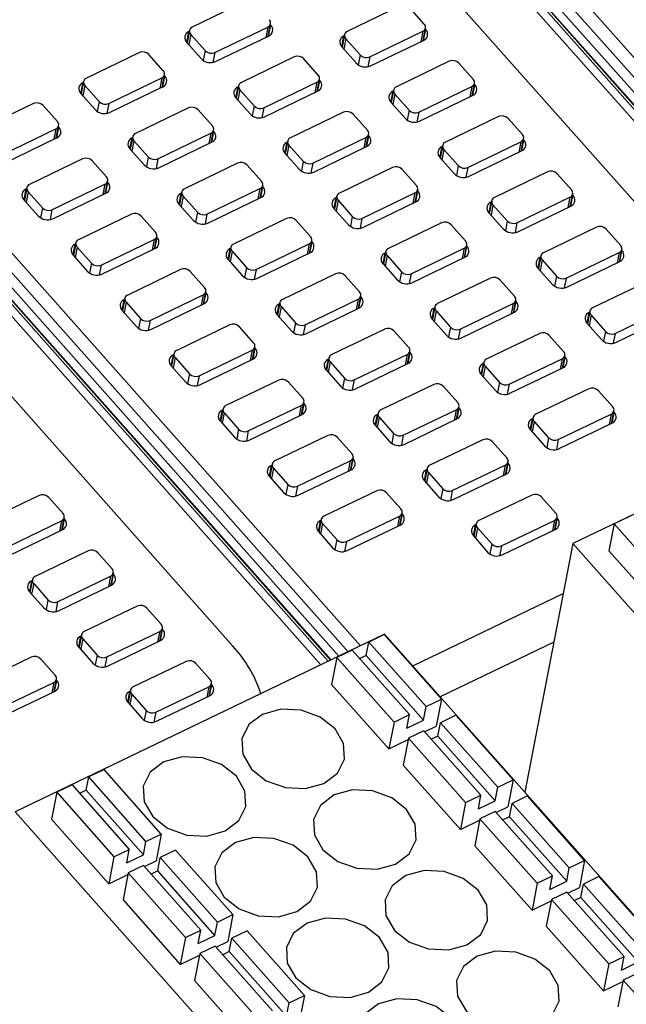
# Model space of a CAD drawing. Header units: millimetres. Extents: x 46 to 1057, y -1515 to -1121.
# Tile 51 of 63: x 626 to 643, y -1345 to -1317. Entities that reach past the tile are written whole.
import ezdxf

# ---------------------------------------------------------------- set-up
doc = ezdxf.new("R2010")
doc.units = ezdxf.units.MM

msp = doc.modelspace()

# ---------------------------------------------------------------- linework, layer by layer
at = {"linetype": 'Continuous', "lineweight": 25}
for p, q in [((651.291, -1327.127), (634.757, -1308.49)), ((635.058, -1308.26), (651.646, -1326.957)), ((650.514, -1327.501), (633.926, -1308.805)), ((634.191, -1308.763), (650.726, -1327.399)), ((634.565, -1308.704), (651.025, -1327.255)), ((650.791, -1327.368), (634.331, -1308.816)), ((650.804, -1327.362), (634.378, -1308.848)), ((634.788, -1312.084), (647.99, -1326.963)), ((619.056, -1315.962), (635.644, -1334.659)), ((618.564, -1316.406), (635.023, -1334.958)), ((635.29, -1334.829), (618.755, -1316.193)), ((632.34, -1316.167), (630.82, -1316.899)), ((636.789, -1316.291), (635.269, -1317.023)), ((637.477, -1316.809), (637.066, -1316.346)), ((634.513, -1335.204), (617.925, -1316.507)), ((618.189, -1316.465), (634.724, -1335.102)), ((634.789, -1335.071), (618.329, -1316.519)), ((634.802, -1335.064), (618.376, -1316.551)), ((630.741, -1316.993), (630.671, -1317.352)), ((631.465, -1317.626), (632.986, -1316.895)), ((632.986, -1316.895), (632.928, -1317.192)), ((632.995, -1317.159), (633.065, -1316.8)), ((633.011, -1317.152), (633.071, -1316.84)), ((633.071, -1316.84), (633.059, -1316.827)), ((637.444, -1317.283), (637.513, -1316.924)), ((637.459, -1317.276), (637.52, -1316.964)), ((637.52, -1316.964), (637.508, -1316.951)), ((630.663, -1317.343), (630.724, -1317.026)), ((630.777, -1317.108), (630.719, -1317.407)), ((630.736, -1317.02), (630.724, -1317.026)), ((630.777, -1317.108), (631.188, -1317.571)), ((631.487, -1317.885), (633.007, -1317.154)), ((635.111, -1317.467), (635.173, -1317.15)), ((635.19, -1317.117), (635.12, -1317.477)), ((635.226, -1317.232), (635.168, -1317.531)), ((635.184, -1317.144), (635.173, -1317.15)), ((635.226, -1317.232), (635.637, -1317.695)), ((635.914, -1317.75), (637.434, -1317.019)), ((635.936, -1318.01), (637.456, -1317.278)), ((637.434, -1317.019), (637.377, -1317.316)), ((630.66, -1317.34), (631.071, -1317.803)), ((631.188, -1317.571), (631.133, -1317.856)), ((635.109, -1317.464), (635.519, -1317.927)), ((629.3, -1317.63), (627.78, -1318.362)), ((629.988, -1318.149), (629.577, -1317.686)), ((631.465, -1317.626), (631.411, -1317.91)), ((633.748, -1317.754), (632.228, -1318.486)), ((634.437, -1318.273), (634.026, -1317.81)), ((635.637, -1317.695), (635.582, -1317.98)), ((635.914, -1317.75), (635.859, -1318.034)), ((638.197, -1317.878), (636.677, -1318.61)), ((638.885, -1318.397), (638.475, -1317.934)), ((628.425, -1319.09), (629.945, -1318.358)), ((629.945, -1318.358), (629.888, -1318.655)), ((629.955, -1318.623), (630.024, -1318.264)), ((629.97, -1318.615), (630.031, -1318.303)), ((630.031, -1318.303), (630.019, -1318.29)), ((634.404, -1318.747), (634.473, -1318.388)), ((634.479, -1318.427), (634.468, -1318.414)), ((627.622, -1318.806), (627.684, -1318.489)), ((627.701, -1318.456), (627.631, -1318.816)), ((627.737, -1318.571), (627.679, -1318.87)), ((627.695, -1318.483), (627.684, -1318.489)), ((627.737, -1318.571), (628.148, -1319.034)), ((628.446, -1319.349), (629.967, -1318.617)), ((632.071, -1318.93), (632.132, -1318.613)), ((632.149, -1318.58), (632.08, -1318.94)), ((632.186, -1318.695), (632.128, -1318.994)), ((632.144, -1318.607), (632.132, -1318.613)), ((632.186, -1318.695), (632.596, -1319.158)), ((632.874, -1319.214), (634.394, -1318.482)), ((634.394, -1318.482), (634.337, -1318.779)), ((634.419, -1318.739), (634.479, -1318.427)), ((637.323, -1319.338), (638.843, -1318.606)), ((638.843, -1318.606), (638.785, -1318.903)), ((638.852, -1318.871), (638.922, -1318.512)), ((638.868, -1318.864), (638.928, -1318.551)), ((638.928, -1318.551), (638.917, -1318.538)), ((627.62, -1318.803), (628.03, -1319.266)), ((632.068, -1318.927), (632.479, -1319.39)), ((632.895, -1319.473), (634.415, -1318.741)), ((636.52, -1319.054), (636.581, -1318.737)), ((636.598, -1318.705), (636.529, -1319.064)), ((636.634, -1318.82), (636.577, -1319.118)), ((636.593, -1318.731), (636.581, -1318.737)), ((636.634, -1318.82), (637.045, -1319.283)), ((637.344, -1319.597), (638.864, -1318.865)), ((626.259, -1319.094), (624.739, -1319.826)), ((626.948, -1319.612), (626.537, -1319.149)), ((628.148, -1319.034), (628.093, -1319.319)), ((628.425, -1319.09), (628.37, -1319.374)), ((630.708, -1319.218), (629.188, -1319.95)), ((632.596, -1319.158), (632.541, -1319.443)), ((632.874, -1319.214), (632.819, -1319.498)), ((636.517, -1319.051), (636.928, -1319.514)), ((631.396, -1319.736), (630.986, -1319.273)), ((635.157, -1319.342), (633.637, -1320.074)), ((635.845, -1319.86), (635.434, -1319.397)), ((637.045, -1319.283), (636.99, -1319.567)), ((637.323, -1319.338), (637.268, -1319.622)), ((639.606, -1319.466), (638.086, -1320.198)), ((640.294, -1319.984), (639.883, -1319.521)), ((618.787, -1319.786), (631.988, -1334.665)), ((625.385, -1320.553), (626.905, -1319.821)), ((626.905, -1319.821), (626.848, -1320.119)), ((626.915, -1320.086), (626.984, -1319.727)), ((626.93, -1320.079), (626.99, -1319.767)), ((626.99, -1319.767), (626.979, -1319.754)), ((625.406, -1320.812), (626.926, -1320.081)), ((629.031, -1320.394), (629.092, -1320.077)), ((629.109, -1320.044), (629.04, -1320.403)), ((629.104, -1320.071), (629.092, -1320.077)), ((629.834, -1320.677), (631.354, -1319.945)), ((631.354, -1319.945), (631.296, -1320.243)), ((631.363, -1320.21), (631.433, -1319.851)), ((631.379, -1320.203), (631.439, -1319.891)), ((631.439, -1319.891), (631.428, -1319.878)), ((634.282, -1320.801), (635.802, -1320.07)), ((635.802, -1320.07), (635.745, -1320.367)), ((635.812, -1320.334), (635.881, -1319.975)), ((635.827, -1320.327), (635.888, -1320.015)), ((635.888, -1320.015), (635.876, -1320.002)), ((640.261, -1320.458), (640.33, -1320.099)), ((629.028, -1320.39), (629.439, -1320.854)), ((629.145, -1320.159), (629.088, -1320.458)), ((629.145, -1320.159), (629.556, -1320.622)), ((629.855, -1320.936), (631.375, -1320.205)), ((633.48, -1320.518), (633.541, -1320.201)), ((633.558, -1320.168), (633.488, -1320.527)), ((633.594, -1320.283), (633.536, -1320.582)), ((633.553, -1320.195), (633.541, -1320.201)), ((633.594, -1320.283), (634.005, -1320.746)), ((634.304, -1321.06), (635.824, -1320.329)), ((637.928, -1320.642), (637.99, -1320.325)), ((638.007, -1320.292), (637.937, -1320.652)), ((638.001, -1320.319), (637.99, -1320.325)), ((638.731, -1320.925), (640.251, -1320.194)), ((640.251, -1320.194), (640.194, -1320.491)), ((640.276, -1320.451), (640.337, -1320.139)), ((640.337, -1320.139), (640.325, -1320.126)), ((629.556, -1320.622), (629.501, -1320.907)), ((629.834, -1320.677), (629.779, -1320.961)), ((633.477, -1320.515), (633.888, -1320.978)), ((637.926, -1320.639), (638.336, -1321.102)), ((638.043, -1320.407), (637.985, -1320.706)), ((638.043, -1320.407), (638.454, -1320.87)), ((638.752, -1321.185), (640.273, -1320.453)), ((627.668, -1320.681), (626.148, -1321.413)), ((628.356, -1321.2), (627.945, -1320.737)), ((632.117, -1320.805), (630.597, -1321.537)), ((632.805, -1321.324), (632.394, -1320.861)), ((634.005, -1320.746), (633.95, -1321.031)), ((634.282, -1320.801), (634.227, -1321.085)), ((636.565, -1320.929), (635.045, -1321.661)), ((638.454, -1320.87), (638.399, -1321.155)), ((638.731, -1320.925), (638.676, -1321.209)), ((637.254, -1321.448), (636.843, -1320.985)), ((641.014, -1321.053), (639.494, -1321.785)), ((641.702, -1321.572), (641.292, -1321.109)), ((626.069, -1321.507), (625.999, -1321.867)), ((626.793, -1322.141), (628.313, -1321.409)), ((628.313, -1321.409), (628.256, -1321.706)), ((628.323, -1321.674), (628.392, -1321.315)), ((628.338, -1321.666), (628.399, -1321.354)), ((628.399, -1321.354), (628.387, -1321.341)), ((632.772, -1321.798), (632.841, -1321.439)), ((632.787, -1321.79), (632.848, -1321.478)), ((632.848, -1321.478), (632.836, -1321.465)), ((625.99, -1321.857), (626.052, -1321.54)), ((626.105, -1321.622), (626.047, -1321.921)), ((626.064, -1321.534), (626.052, -1321.54)), ((626.105, -1321.622), (626.516, -1322.085)), ((626.815, -1322.4), (628.335, -1321.668)), ((630.439, -1321.981), (630.501, -1321.664)), ((630.518, -1321.631), (630.448, -1321.991)), ((630.554, -1321.746), (630.496, -1322.045)), ((630.512, -1321.658), (630.501, -1321.664)), ((630.554, -1321.746), (630.965, -1322.209)), ((631.242, -1322.265), (632.762, -1321.533)), ((631.263, -1322.524), (632.784, -1321.792)), ((632.762, -1321.533), (632.705, -1321.83)), ((634.888, -1322.105), (634.949, -1321.788)), ((634.966, -1321.755), (634.897, -1322.115)), ((634.961, -1321.782), (634.949, -1321.788)), ((635.691, -1322.389), (637.211, -1321.657)), ((637.211, -1321.657), (637.154, -1321.954)), ((637.22, -1321.922), (637.29, -1321.563)), ((637.236, -1321.914), (637.296, -1321.602)), ((637.296, -1321.602), (637.285, -1321.589)), ((640.14, -1322.513), (641.66, -1321.781)), ((641.66, -1321.781), (641.602, -1322.078)), ((641.669, -1322.046), (641.739, -1321.687)), ((641.685, -1322.039), (641.745, -1321.726)), ((641.745, -1321.726), (641.734, -1321.713)), ((625.988, -1321.854), (626.399, -1322.317)), ((626.516, -1322.085), (626.461, -1322.37)), ((630.437, -1321.978), (630.847, -1322.441)), ((635.003, -1321.87), (634.945, -1322.169)), ((635.003, -1321.87), (635.413, -1322.333)), ((635.712, -1322.648), (637.232, -1321.916)), ((639.337, -1322.229), (639.398, -1321.912)), ((639.415, -1321.88), (639.346, -1322.239)), ((639.451, -1321.995), (639.394, -1322.293)), ((639.41, -1321.906), (639.398, -1321.912)), ((639.451, -1321.995), (639.862, -1322.458)), ((640.161, -1322.772), (641.681, -1322.04)), ((626.793, -1322.141), (626.738, -1322.425)), ((629.076, -1322.269), (627.556, -1323.001)), ((629.765, -1322.787), (629.354, -1322.324)), ((630.965, -1322.209), (630.91, -1322.494)), ((631.242, -1322.265), (631.187, -1322.549)), ((634.885, -1322.102), (635.296, -1322.565)), ((635.413, -1322.333), (635.358, -1322.618)), ((639.334, -1322.226), (639.745, -1322.689)), ((633.525, -1322.393), (632.005, -1323.125)), ((634.213, -1322.911), (633.803, -1322.448)), ((635.691, -1322.389), (635.636, -1322.673)), ((637.974, -1322.517), (636.454, -1323.249)), ((638.662, -1323.035), (638.251, -1322.572)), ((639.862, -1322.458), (639.807, -1322.742)), ((640.14, -1322.513), (640.085, -1322.797)), ((642.423, -1322.641), (640.902, -1323.373)), ((629.731, -1323.261), (629.801, -1322.902)), ((629.807, -1322.942), (629.796, -1322.929)), ((643.111, -1323.159), (642.7, -1322.696)), ((627.399, -1323.444), (627.46, -1323.127)), ((627.477, -1323.095), (627.408, -1323.454)), ((627.514, -1323.21), (627.456, -1323.509)), ((627.472, -1323.122), (627.46, -1323.127)), ((627.514, -1323.21), (627.924, -1323.673)), ((628.202, -1323.728), (629.722, -1322.996)), ((629.722, -1322.996), (629.664, -1323.294)), ((629.747, -1323.254), (629.807, -1322.942)), ((631.926, -1323.219), (631.856, -1323.578)), ((632.651, -1323.852), (634.171, -1323.12)), ((634.171, -1323.12), (634.113, -1323.418)), ((634.18, -1323.385), (634.25, -1323.026)), ((634.196, -1323.378), (634.256, -1323.066)), ((634.256, -1323.066), (634.245, -1323.053)), ((638.629, -1323.509), (638.698, -1323.15)), ((638.644, -1323.502), (638.705, -1323.19)), ((638.705, -1323.19), (638.693, -1323.177)), ((627.396, -1323.441), (627.807, -1323.904)), ((628.223, -1323.987), (629.743, -1323.256)), ((631.848, -1323.569), (631.909, -1323.252)), ((631.962, -1323.334), (631.905, -1323.633)), ((631.921, -1323.246), (631.909, -1323.252)), ((631.962, -1323.334), (632.373, -1323.797)), ((632.672, -1324.111), (634.192, -1323.38)), ((636.296, -1323.693), (636.358, -1323.376)), ((636.375, -1323.343), (636.305, -1323.702)), ((636.411, -1323.458), (636.353, -1323.757)), ((636.37, -1323.37), (636.358, -1323.376)), ((636.411, -1323.458), (636.822, -1323.921)), ((637.099, -1323.976), (638.619, -1323.245)), ((637.121, -1324.235), (638.641, -1323.504)), ((638.619, -1323.245), (638.562, -1323.542)), ((640.745, -1323.817), (640.806, -1323.5)), ((640.823, -1323.467), (640.754, -1323.827)), ((640.818, -1323.494), (640.806, -1323.5)), ((641.548, -1324.1), (643.068, -1323.369)), ((643.068, -1323.369), (643.011, -1323.666)), ((643.078, -1323.633), (643.147, -1323.274)), ((643.093, -1323.626), (643.153, -1323.314)), ((643.153, -1323.314), (643.142, -1323.301)), ((627.924, -1323.673), (627.869, -1323.958)), ((628.202, -1323.728), (628.147, -1324.012)), ((631.845, -1323.565), (632.256, -1324.028)), ((636.294, -1323.69), (636.705, -1324.153)), ((640.86, -1323.582), (640.802, -1323.881)), ((640.86, -1323.582), (641.271, -1324.045)), ((641.569, -1324.36), (643.09, -1323.628)), ((630.485, -1323.856), (628.965, -1324.588)), ((631.173, -1324.375), (630.762, -1323.912)), ((632.373, -1323.797), (632.318, -1324.082)), ((632.651, -1323.852), (632.596, -1324.136)), ((634.934, -1323.98), (633.413, -1324.712)), ((635.622, -1324.499), (635.211, -1324.036)), ((636.822, -1323.921), (636.767, -1324.206)), ((637.099, -1323.976), (637.044, -1324.26)), ((640.742, -1323.814), (641.153, -1324.277)), ((641.271, -1324.045), (641.216, -1324.33)), ((639.382, -1324.104), (637.862, -1324.836)), ((640.071, -1324.623), (639.66, -1324.16)), ((641.548, -1324.1), (641.493, -1324.384)), ((643.831, -1324.228), (642.311, -1324.96)), ((629.61, -1325.316), (631.13, -1324.584)), ((631.13, -1324.584), (631.073, -1324.881)), ((631.14, -1324.849), (631.209, -1324.49)), ((631.155, -1324.841), (631.216, -1324.529)), ((631.216, -1324.529), (631.204, -1324.516)), ((635.589, -1324.973), (635.658, -1324.614)), ((628.807, -1325.032), (628.869, -1324.715)), ((628.886, -1324.682), (628.816, -1325.042)), ((628.922, -1324.797), (628.864, -1325.096)), ((628.881, -1324.709), (628.869, -1324.715)), ((628.922, -1324.797), (629.333, -1325.26)), ((629.632, -1325.575), (631.152, -1324.843)), ((633.256, -1325.156), (633.317, -1324.839)), ((633.334, -1324.806), (633.265, -1325.166)), ((633.329, -1324.833), (633.317, -1324.839)), ((634.059, -1325.44), (635.579, -1324.708)), ((635.579, -1324.708), (635.522, -1325.005)), ((635.604, -1324.965), (635.664, -1324.653)), ((635.664, -1324.653), (635.653, -1324.64)), ((638.508, -1325.564), (640.028, -1324.832)), ((640.028, -1324.832), (639.97, -1325.129)), ((640.037, -1325.097), (640.107, -1324.738)), ((640.053, -1325.089), (640.113, -1324.777)), ((640.113, -1324.777), (640.102, -1324.764)), ((628.805, -1325.029), (629.216, -1325.492)), ((633.253, -1325.153), (633.664, -1325.616)), ((633.371, -1324.921), (633.313, -1325.22)), ((633.371, -1324.921), (633.782, -1325.384)), ((634.08, -1325.699), (635.6, -1324.967)), ((637.705, -1325.28), (637.766, -1324.963)), ((637.783, -1324.93), (637.714, -1325.29)), ((637.82, -1325.045), (637.762, -1325.344)), ((637.778, -1324.957), (637.766, -1324.963)), ((637.82, -1325.045), (638.23, -1325.508)), ((638.529, -1325.823), (640.049, -1325.091)), ((642.154, -1325.404), (642.215, -1325.087)), ((642.232, -1325.055), (642.162, -1325.414)), ((642.268, -1325.169), (642.211, -1325.468)), ((642.227, -1325.081), (642.215, -1325.087)), ((642.268, -1325.169), (642.679, -1325.633)), ((642.956, -1325.688), (644.477, -1324.956)), ((629.333, -1325.26), (629.278, -1325.545)), ((629.61, -1325.316), (629.555, -1325.6)), ((631.893, -1325.444), (630.373, -1326.176)), ((633.782, -1325.384), (633.727, -1325.669)), ((634.059, -1325.44), (634.004, -1325.724)), ((637.702, -1325.277), (638.113, -1325.74)), ((642.151, -1325.401), (642.562, -1325.864)), ((642.978, -1325.947), (644.498, -1325.215)), ((632.581, -1325.962), (632.171, -1325.499)), ((636.342, -1325.568), (634.822, -1326.3)), ((637.03, -1326.086), (636.619, -1325.623)), ((638.23, -1325.508), (638.175, -1325.793)), ((638.508, -1325.564), (638.453, -1325.848)), ((640.791, -1325.692), (639.271, -1326.424)), ((641.479, -1326.21), (641.068, -1325.747)), ((642.679, -1325.633), (642.624, -1325.917)), ((642.956, -1325.688), (642.902, -1325.972)), ((630.216, -1326.619), (630.277, -1326.302)), ((630.294, -1326.27), (630.225, -1326.629)), ((630.289, -1326.297), (630.277, -1326.302)), ((631.019, -1326.903), (632.539, -1326.171)), ((632.539, -1326.171), (632.481, -1326.469)), ((632.548, -1326.436), (632.618, -1326.077)), ((632.564, -1326.429), (632.624, -1326.117)), ((632.624, -1326.117), (632.613, -1326.104)), ((635.467, -1327.027), (636.988, -1326.295)), ((636.988, -1326.295), (636.93, -1326.593)), ((636.997, -1326.56), (637.067, -1326.201)), ((637.013, -1326.553), (637.073, -1326.241)), ((637.073, -1326.241), (637.061, -1326.228)), ((641.446, -1326.684), (641.515, -1326.325)), ((630.331, -1326.385), (630.273, -1326.684)), ((630.331, -1326.385), (630.741, -1326.848)), ((631.04, -1327.162), (632.56, -1326.431)), ((634.665, -1326.743), (634.726, -1326.426)), ((634.743, -1326.394), (634.673, -1326.753)), ((634.779, -1326.509), (634.722, -1326.808)), ((634.738, -1326.421), (634.726, -1326.426)), ((634.779, -1326.509), (635.19, -1326.972)), ((635.489, -1327.286), (637.009, -1326.555)), ((639.113, -1326.868), (639.175, -1326.551)), ((639.192, -1326.518), (639.122, -1326.877)), ((639.186, -1326.545), (639.175, -1326.551)), ((639.916, -1327.151), (641.436, -1326.42)), ((641.436, -1326.42), (641.379, -1326.717)), ((641.461, -1326.677), (641.522, -1326.365)), ((641.522, -1326.365), (641.51, -1326.352)), ((630.213, -1326.616), (630.624, -1327.079)), ((630.741, -1326.848), (630.686, -1327.133)), ((634.662, -1326.74), (635.073, -1327.203)), ((639.111, -1326.865), (639.521, -1327.328)), ((639.228, -1326.633), (639.17, -1326.932)), ((639.228, -1326.633), (639.639, -1327.096)), ((639.938, -1327.41), (641.458, -1326.679)), ((652.341, -1326.622), (641.74, -1331.725)), ((631.019, -1326.903), (630.964, -1327.187)), ((633.302, -1327.031), (631.782, -1327.763)), ((633.99, -1327.55), (633.579, -1327.087)), ((635.19, -1326.972), (635.135, -1327.257)), ((635.467, -1327.027), (635.413, -1327.311)), ((637.751, -1327.155), (636.23, -1327.887)), ((639.639, -1327.096), (639.584, -1327.381)), ((639.916, -1327.151), (639.861, -1327.435)), ((638.439, -1327.674), (638.028, -1327.211)), ((642.199, -1327.279), (640.679, -1328.011)), ((642.887, -1327.798), (642.477, -1327.335)), ((633.957, -1328.024), (634.026, -1327.665)), ((633.972, -1328.016), (634.033, -1327.704)), ((634.033, -1327.704), (634.021, -1327.691)), ((631.624, -1328.207), (631.686, -1327.89)), ((631.703, -1327.857), (631.633, -1328.217)), ((631.739, -1327.972), (631.681, -1328.271)), ((631.697, -1327.884), (631.686, -1327.89)), ((631.739, -1327.972), (632.15, -1328.435)), ((632.427, -1328.491), (633.947, -1327.759)), ((632.449, -1328.75), (633.969, -1328.018)), ((633.947, -1327.759), (633.89, -1328.056)), ((636.073, -1328.331), (636.134, -1328.014)), ((636.151, -1327.981), (636.082, -1328.341)), ((636.146, -1328.008), (636.134, -1328.014)), ((636.876, -1328.615), (638.396, -1327.883)), ((638.396, -1327.883), (638.339, -1328.18)), ((638.406, -1328.148), (638.475, -1327.789)), ((638.421, -1328.14), (638.481, -1327.828)), ((638.481, -1327.828), (638.47, -1327.815)), ((641.325, -1328.739), (642.845, -1328.007)), ((642.845, -1328.007), (642.787, -1328.304)), ((642.854, -1328.272), (642.924, -1327.913)), ((642.87, -1328.264), (642.93, -1327.952)), ((642.93, -1327.952), (642.919, -1327.939)), ((631.622, -1328.204), (632.032, -1328.667)), ((636.188, -1328.096), (636.13, -1328.395)), ((636.188, -1328.096), (636.599, -1328.559)), ((636.897, -1328.874), (638.417, -1328.142)), ((640.522, -1328.455), (640.583, -1328.138)), ((640.6, -1328.105), (640.531, -1328.465)), ((640.636, -1328.22), (640.579, -1328.519)), ((640.595, -1328.132), (640.583, -1328.138)), ((640.636, -1328.22), (641.047, -1328.683)), ((641.346, -1328.998), (642.866, -1328.266)), ((632.15, -1328.435), (632.095, -1328.72)), ((632.427, -1328.491), (632.372, -1328.775)), ((636.07, -1328.328), (636.481, -1328.791)), ((636.599, -1328.559), (636.543, -1328.844)), ((640.519, -1328.452), (640.93, -1328.915)), ((634.71, -1328.619), (633.19, -1329.351)), ((635.398, -1329.137), (634.988, -1328.674)), ((636.876, -1328.615), (636.821, -1328.899)), ((639.159, -1328.743), (637.639, -1329.475)), ((639.847, -1329.261), (639.436, -1328.798)), ((641.047, -1328.683), (640.992, -1328.968)), ((641.325, -1328.739), (641.27, -1329.023)), ((633.836, -1330.078), (635.356, -1329.346)), ((635.356, -1329.346), (635.298, -1329.644)), ((635.365, -1329.611), (635.435, -1329.252)), ((635.381, -1329.604), (635.441, -1329.292)), ((635.441, -1329.292), (635.43, -1329.279)), ((639.814, -1329.735), (639.884, -1329.376)), ((639.83, -1329.728), (639.89, -1329.416)), ((639.89, -1329.416), (639.878, -1329.403)), ((633.033, -1329.794), (633.094, -1329.477)), ((633.111, -1329.445), (633.042, -1329.804)), ((633.147, -1329.56), (633.09, -1329.859)), ((633.106, -1329.472), (633.094, -1329.477)), ((633.147, -1329.56), (633.558, -1330.023)), ((633.857, -1330.337), (635.377, -1329.606)), ((637.482, -1329.918), (637.543, -1329.601)), ((637.56, -1329.569), (637.49, -1329.928)), ((637.596, -1329.684), (637.538, -1329.983)), ((637.555, -1329.596), (637.543, -1329.601)), ((637.596, -1329.684), (638.007, -1330.147)), ((638.284, -1330.202), (639.805, -1329.47)), ((639.805, -1329.47), (639.747, -1329.768)), ((633.03, -1329.791), (633.441, -1330.254)), ((637.479, -1329.915), (637.89, -1330.378)), ((638.306, -1330.461), (639.826, -1329.73)), ((633.558, -1330.023), (633.503, -1330.308)), ((633.836, -1330.078), (633.781, -1330.362)), ((636.119, -1330.206), (634.599, -1330.938)), ((636.807, -1330.725), (636.396, -1330.262)), ((638.007, -1330.147), (637.952, -1330.432)), ((638.284, -1330.202), (638.229, -1330.486)), ((626.421, -1330.343), (624.901, -1331.075)), ((627.109, -1330.862), (626.699, -1330.399)), ((640.567, -1330.33), (639.047, -1331.062)), ((641.256, -1330.849), (640.845, -1330.386)), ((636.774, -1331.199), (636.843, -1330.84)), ((625.547, -1331.803), (627.067, -1331.071)), ((627.067, -1331.071), (627.009, -1331.368)), ((627.076, -1331.336), (627.146, -1330.977)), ((627.092, -1331.328), (627.152, -1331.016)), ((627.152, -1331.016), (627.141, -1331.003)), ((634.441, -1331.382), (634.503, -1331.065)), ((634.52, -1331.032), (634.45, -1331.392)), ((634.514, -1331.059), (634.503, -1331.065)), ((635.244, -1331.666), (636.764, -1330.934)), ((636.764, -1330.934), (636.707, -1331.231)), ((636.789, -1331.191), (636.85, -1330.879)), ((636.85, -1330.879), (636.838, -1330.866)), ((639.693, -1331.79), (641.213, -1331.058)), ((641.213, -1331.058), (641.156, -1331.355)), ((641.223, -1331.323), (641.292, -1330.964)), ((641.238, -1331.315), (641.298, -1331.003)), ((641.298, -1331.003), (641.287, -1330.99)), ((643.37, -1330.948), (642.93, -1331.16)), ((625.568, -1332.062), (627.088, -1331.33)), ((634.439, -1331.379), (634.849, -1331.842)), ((634.556, -1331.147), (634.498, -1331.446)), ((634.556, -1331.147), (634.967, -1331.61)), ((635.265, -1331.925), (636.786, -1331.193)), ((638.89, -1331.506), (638.951, -1331.189)), ((638.968, -1331.156), (638.899, -1331.516)), ((639.005, -1331.271), (638.947, -1331.57)), ((638.963, -1331.183), (638.951, -1331.189)), ((639.005, -1331.271), (639.415, -1331.734)), ((639.714, -1332.049), (641.234, -1331.317)), ((642.93, -1331.16), (642.78, -1331.932)), ((642.93, -1331.16), (644.573, -1333.012)), ((634.967, -1331.61), (634.912, -1331.895)), ((635.244, -1331.666), (635.189, -1331.95)), ((638.887, -1331.503), (639.298, -1331.966)), ((627.83, -1331.931), (626.309, -1332.663)), ((639.415, -1331.734), (639.36, -1332.019)), ((639.693, -1331.79), (639.638, -1332.074)), ((641.74, -1331.725), (640.361, -1338.857)), ((641.74, -1331.725), (660.696, -1353.09)), ((642.78, -1331.932), (644.424, -1333.784)), ((628.518, -1332.449), (628.107, -1331.986)), ((626.152, -1333.106), (626.213, -1332.789)), ((626.23, -1332.757), (626.161, -1333.116)), ((626.225, -1332.784), (626.213, -1332.789)), ((626.955, -1333.39), (628.475, -1332.658)), ((628.475, -1332.658), (628.418, -1332.956)), ((628.485, -1332.923), (628.554, -1332.564)), ((628.5, -1332.916), (628.56, -1332.604)), ((628.56, -1332.604), (628.549, -1332.591)), ((626.149, -1333.103), (626.56, -1333.566)), ((626.267, -1332.872), (626.209, -1333.171)), ((626.267, -1332.872), (626.678, -1333.335)), ((626.976, -1333.649), (628.497, -1332.918)), ((626.678, -1333.335), (626.623, -1333.62)), ((626.955, -1333.39), (626.9, -1333.674)), ((637.147, -1335.234), (641.463, -1333.156)), ((629.238, -1333.518), (627.718, -1334.25)), ((629.926, -1334.037), (629.515, -1333.574)), ((628.363, -1334.978), (629.884, -1334.246)), ((629.884, -1334.246), (629.826, -1334.543)), ((629.893, -1334.511), (629.963, -1334.152)), ((629.909, -1334.503), (629.969, -1334.191)), ((629.969, -1334.191), (629.957, -1334.178)), ((636.34, -1334.324), (625.739, -1339.427)), ((627.561, -1334.694), (627.622, -1334.377)), ((627.639, -1334.344), (627.569, -1334.704)), ((627.675, -1334.459), (627.618, -1334.758)), ((627.634, -1334.371), (627.622, -1334.377)), ((627.675, -1334.459), (628.086, -1334.922)), ((628.385, -1335.237), (629.905, -1334.505)), ((636.329, -1334.337), (635.889, -1334.549)), ((637.972, -1336.189), (636.329, -1334.337)), ((655.295, -1355.689), (636.34, -1334.324)), ((627.558, -1334.691), (627.969, -1335.154)), ((635.409, -1334.78), (634.969, -1334.992)), ((635.409, -1334.78), (637.052, -1336.632)), ((635.814, -1334.935), (635.889, -1334.549)), ((637.532, -1336.401), (635.889, -1334.549)), ((641.193, -1334.557), (637.937, -1336.124)), ((626.198, -1334.982), (624.678, -1335.713)), ((626.886, -1335.5), (626.475, -1335.037)), ((628.086, -1334.922), (628.031, -1335.207)), ((628.363, -1334.978), (628.309, -1335.262)), ((634.969, -1334.992), (634.82, -1335.764)), ((634.969, -1334.992), (636.612, -1336.844)), ((635.814, -1334.935), (635.627, -1335.025)), ((637.458, -1336.787), (635.814, -1334.935)), ((630.647, -1335.106), (629.126, -1335.838)), ((631.335, -1335.624), (630.924, -1335.161)), ((626.853, -1335.974), (626.922, -1335.615)), ((626.868, -1335.967), (626.929, -1335.655)), ((626.929, -1335.655), (626.917, -1335.642)), ((625.323, -1336.441), (626.843, -1335.709)), ((626.843, -1335.709), (626.786, -1336.006)), ((629.047, -1335.932), (628.978, -1336.291)), ((629.772, -1336.565), (631.292, -1335.833)), ((631.292, -1335.833), (631.235, -1336.131)), ((631.302, -1336.098), (631.371, -1335.739)), ((631.317, -1336.091), (631.377, -1335.779)), ((631.377, -1335.779), (631.366, -1335.766)), ((634.82, -1335.764), (636.463, -1337.616)), ((625.345, -1336.7), (626.865, -1335.969)), ((628.969, -1336.281), (629.03, -1335.964)), ((629.084, -1336.047), (629.026, -1336.346)), ((629.042, -1335.959), (629.03, -1335.964)), ((629.084, -1336.047), (629.495, -1336.51)), ((629.793, -1336.824), (631.313, -1336.093)), ((637.532, -1336.401), (637.972, -1336.189)), ((637.972, -1336.189), (637.823, -1336.961)), ((628.966, -1336.278), (629.377, -1336.741)), ((637.458, -1336.787), (637.532, -1336.401)), ((629.495, -1336.51), (629.439, -1336.795)), ((629.772, -1336.565), (629.717, -1336.849)), ((636.612, -1336.844), (637.052, -1336.632)), ((636.978, -1337.018), (637.052, -1336.632)), ((636.978, -1337.018), (637.458, -1336.787)), ((638.383, -1336.652), (637.943, -1336.864)), ((640.026, -1338.504), (638.383, -1336.652)), ((636.612, -1336.844), (636.463, -1337.616)), ((637.488, -1337.123), (637.823, -1336.961)), ((637.868, -1337.25), (637.943, -1336.864)), ((639.586, -1338.716), (637.943, -1336.864)), ((636.463, -1337.616), (637.014, -1337.35)), ((637.023, -1337.307), (636.874, -1338.079)), ((637.463, -1337.095), (637.023, -1337.307)), ((637.023, -1337.307), (638.666, -1339.159)), ((637.463, -1337.095), (639.106, -1338.947)), ((637.868, -1337.25), (637.681, -1337.34)), ((639.512, -1339.102), (637.868, -1337.25)), ((636.874, -1338.079), (638.517, -1339.931)), ((627.774, -1338.805), (627.848, -1338.419)), ((628.288, -1338.207), (627.848, -1338.419)), ((629.491, -1340.271), (627.848, -1338.419)), ((629.931, -1340.059), (628.288, -1338.207)), ((627.368, -1338.65), (626.928, -1338.862)), ((627.368, -1338.65), (629.011, -1340.502)), ((639.512, -1339.102), (639.586, -1338.716)), ((639.586, -1338.716), (640.026, -1338.504)), ((640.026, -1338.504), (639.877, -1339.276)), ((626.928, -1338.862), (626.779, -1339.634)), ((626.928, -1338.862), (628.571, -1340.714)), ((627.774, -1338.805), (627.586, -1338.896)), ((629.417, -1340.657), (627.774, -1338.805)), ((638.666, -1339.159), (639.106, -1338.947)), ((639.032, -1339.333), (639.106, -1338.947)), ((640.437, -1338.967), (639.997, -1339.179)), ((642.08, -1340.819), (640.437, -1338.967)), ((638.666, -1339.159), (638.517, -1339.931)), ((639.032, -1339.333), (639.512, -1339.102)), ((639.542, -1339.438), (639.877, -1339.276)), ((639.922, -1339.565), (639.997, -1339.179)), ((641.64, -1341.031), (639.997, -1339.179)), ((625.739, -1339.427), (644.694, -1360.792)), ((639.517, -1339.41), (639.077, -1339.622)), ((639.517, -1339.41), (641.16, -1341.262)), ((639.922, -1339.565), (639.735, -1339.655)), ((641.566, -1341.417), (639.922, -1339.565)), ((626.779, -1339.634), (628.422, -1341.486)), ((638.517, -1339.931), (639.068, -1339.665)), ((639.077, -1339.622), (638.928, -1340.394)), ((639.077, -1339.622), (640.72, -1341.474)), ((629.491, -1340.271), (629.931, -1340.059)), ((629.931, -1340.059), (629.782, -1340.832)), ((629.417, -1340.657), (629.491, -1340.271)), ((638.928, -1340.394), (640.571, -1342.246)), ((628.571, -1340.714), (628.422, -1341.486)), ((628.571, -1340.714), (629.011, -1340.502)), ((628.937, -1340.888), (629.011, -1340.502)), ((628.937, -1340.888), (629.417, -1340.657)), ((629.828, -1341.12), (629.902, -1340.734)), ((630.342, -1340.522), (629.902, -1340.734)), ((631.545, -1342.586), (629.902, -1340.734)), ((631.986, -1342.374), (630.342, -1340.522)), ((629.422, -1340.965), (628.982, -1341.177)), ((629.422, -1340.965), (631.065, -1342.817)), ((629.447, -1340.993), (629.782, -1340.832)), ((641.64, -1341.031), (642.08, -1340.819)), ((642.08, -1340.819), (641.931, -1341.591)), ((628.422, -1341.486), (628.974, -1341.221)), ((628.982, -1341.177), (628.833, -1341.949)), ((628.982, -1341.177), (630.625, -1343.029)), ((629.828, -1341.12), (629.64, -1341.211)), ((631.471, -1342.972), (629.828, -1341.12)), ((640.72, -1341.474), (641.16, -1341.262)), ((641.086, -1341.648), (641.16, -1341.262)), ((641.566, -1341.417), (641.64, -1341.031)), ((642.491, -1341.282), (642.051, -1341.494)), ((644.134, -1343.134), (642.491, -1341.282)), ((640.72, -1341.474), (640.571, -1342.246)), ((641.086, -1341.648), (641.566, -1341.417)), ((641.596, -1341.753), (641.931, -1341.591)), ((641.976, -1341.88), (642.051, -1341.494)), ((643.694, -1343.346), (642.051, -1341.494)), ((641.571, -1341.725), (641.131, -1341.937)), ((641.571, -1341.725), (643.214, -1343.577)), ((628.833, -1341.949), (630.476, -1343.801)), ((640.571, -1342.246), (641.122, -1341.981)), ((641.131, -1341.937), (640.982, -1342.709)), ((641.131, -1341.937), (642.774, -1343.789)), ((641.976, -1341.88), (641.789, -1341.97)), ((643.62, -1343.732), (641.976, -1341.88)), ((631.545, -1342.586), (631.986, -1342.374)), ((631.986, -1342.374), (631.836, -1343.147)), ((631.471, -1342.972), (631.545, -1342.586)), ((640.982, -1342.709), (642.625, -1344.561)), ((630.625, -1343.029), (631.065, -1342.817)), ((630.991, -1343.203), (631.065, -1342.817)), ((630.991, -1343.203), (631.471, -1342.972)), ((632.396, -1342.838), (631.956, -1343.049)), ((634.04, -1344.69), (632.396, -1342.838)), ((630.625, -1343.029), (630.476, -1343.801)), ((631.476, -1343.28), (631.036, -1343.492)), ((631.476, -1343.28), (633.119, -1345.132)), ((631.501, -1343.308), (631.836, -1343.147)), ((631.882, -1343.435), (631.956, -1343.049)), ((633.599, -1344.901), (631.956, -1343.049)), ((630.476, -1343.801), (631.028, -1343.536)), ((631.036, -1343.492), (630.887, -1344.264)), ((631.036, -1343.492), (632.679, -1345.344)), ((631.882, -1343.435), (631.694, -1343.526)), ((633.525, -1345.288), (631.882, -1343.435)), ((642.774, -1343.789), (642.625, -1344.561)), ((642.774, -1343.789), (643.214, -1343.577)), ((643.14, -1343.963), (643.214, -1343.577)), ((643.14, -1343.963), (643.62, -1343.732)), ((643.625, -1344.04), (643.185, -1344.252)), ((630.887, -1344.264), (632.53, -1346.117)), ((642.625, -1344.561), (643.177, -1344.296)), ((643.185, -1344.252), (643.036, -1345.024)), ((643.185, -1344.252), (644.828, -1346.104)), ((633.599, -1344.901), (634.04, -1344.69)), ((634.04, -1344.69), (633.89, -1345.462)), ((633.525, -1345.288), (633.599, -1344.901))]:
    msp.add_line(p, q, dxfattribs=at)
at = {"linetype": 'Continuous', "lineweight": 25, "flags": 128}
for points in [[(632.837, -1336.624), (632.445, -1336.92), (632.246, -1337.323), (632.271, -1337.77), (632.517, -1338.194), (632.945, -1338.529), (633.491, -1338.726), (634.071, -1338.754), (634.597, -1338.608), (634.99, -1338.312), (635.188, -1337.909), (635.163, -1337.462), (634.917, -1337.038), (634.489, -1336.703), (633.943, -1336.506), (633.363, -1336.478), (632.837, -1336.624)], [(630.004, -1337.987), (629.612, -1338.284), (629.414, -1338.686), (629.439, -1339.133), (629.685, -1339.557), (630.113, -1339.893), (630.659, -1340.089), (631.239, -1340.117), (631.765, -1339.972), (632.157, -1339.675), (632.356, -1339.273), (632.33, -1338.825), (632.085, -1338.402), (631.657, -1338.066), (631.111, -1337.869), (630.531, -1337.842), (630.004, -1337.987)], [(634.891, -1338.939), (634.499, -1339.236), (634.3, -1339.638), (634.325, -1340.085), (634.571, -1340.509), (634.999, -1340.845), (635.545, -1341.041), (636.125, -1341.069), (636.651, -1340.923), (637.044, -1340.627), (637.242, -1340.224), (637.217, -1339.777), (636.971, -1339.354), (636.543, -1339.018), (635.997, -1338.821), (635.417, -1338.793), (634.891, -1338.939)], [(632.059, -1340.302), (631.666, -1340.599), (631.468, -1341.001), (631.493, -1341.449), (631.739, -1341.872), (632.167, -1342.208), (632.713, -1342.405), (633.293, -1342.432), (633.819, -1342.287), (634.211, -1341.99), (634.41, -1341.588), (634.384, -1341.14), (634.139, -1340.717), (633.711, -1340.381), (633.165, -1340.184), (632.585, -1340.157), (632.059, -1340.302)], [(636.945, -1341.254), (636.553, -1341.551), (636.354, -1341.953), (636.379, -1342.4), (636.625, -1342.824), (637.053, -1343.16), (637.599, -1343.356), (638.179, -1343.384), (638.705, -1343.238), (639.098, -1342.942), (639.296, -1342.539), (639.271, -1342.092), (639.025, -1341.669), (638.597, -1341.333), (638.051, -1341.136), (637.471, -1341.109), (636.945, -1341.254)], [(634.113, -1342.617), (633.72, -1342.914), (633.522, -1343.316), (633.547, -1343.764), (633.793, -1344.187), (634.221, -1344.523), (634.767, -1344.72), (635.347, -1344.747), (635.873, -1344.602), (636.265, -1344.305), (636.464, -1343.903), (636.438, -1343.456), (636.193, -1343.032), (635.765, -1342.696), (635.219, -1342.5), (634.639, -1342.472), (634.113, -1342.617)], [(638.999, -1343.569), (638.607, -1343.866), (638.408, -1344.268), (638.433, -1344.715), (638.679, -1345.139), (639.107, -1345.475), (639.653, -1345.671), (640.233, -1345.699), (640.759, -1345.554), (641.152, -1345.257), (641.35, -1344.854), (641.325, -1344.407), (641.079, -1343.984), (640.651, -1343.648), (640.105, -1343.451), (639.525, -1343.424), (638.999, -1343.569)], [(636.167, -1344.933), (635.774, -1345.229), (635.576, -1345.632), (635.601, -1346.079), (635.847, -1346.502), (636.275, -1346.838), (636.821, -1347.035), (637.401, -1347.062), (637.927, -1346.917), (638.319, -1346.62), (638.518, -1346.218), (638.492, -1345.771), (638.247, -1345.347), (637.819, -1345.011), (637.273, -1344.815), (636.693, -1344.787), (636.167, -1344.933)]]:
    msp.add_lwpolyline(points, dxfattribs=at)
at = {"linetype": 'Continuous', "lineweight": 25}
for centre, radius, start, end in [((632.938, -1316.776), 0.128, 291.8243, 45.1456), ((630.867, -1317.017), 0.128, 111.8243, 225.1456), ((632.936, -1316.976), 0.192, 291.8243, 45.1456), ((637.387, -1316.9), 0.128, 291.8243, 45.1456), ((637.384, -1317.1), 0.192, 291.8243, 45.1456), ((630.795, -1317.204), 0.192, 111.8243, 225.1456), ((635.244, -1317.328), 0.192, 111.8243, 225.1456), ((635.316, -1317.141), 0.128, 111.8243, 225.1456), ((631.366, -1317.401), 0.246, 223.6055, 293.8579), ((629.399, -1317.855), 0.246, 43.6055, 113.8579), ((631.338, -1317.548), 0.369, 223.6055, 293.8579), ((633.848, -1317.979), 0.246, 43.6055, 113.8579), ((635.815, -1317.526), 0.246, 223.6055, 293.8579), ((635.786, -1317.672), 0.369, 223.6055, 293.8579), ((638.297, -1318.103), 0.246, 43.6055, 113.8579), ((627.827, -1318.481), 0.128, 111.8243, 225.1456), ((629.898, -1318.239), 0.128, 291.8243, 45.1456), ((629.895, -1318.439), 0.192, 291.8243, 45.1456), ((634.346, -1318.363), 0.128, 291.8243, 45.1456), ((638.795, -1318.487), 0.128, 291.8243, 45.1456), ((627.755, -1318.667), 0.192, 111.8243, 225.1456), ((632.204, -1318.791), 0.192, 111.8243, 225.1456), ((632.276, -1318.605), 0.128, 111.8243, 225.1456), ((634.344, -1318.563), 0.192, 291.8243, 45.1456), ((636.725, -1318.729), 0.128, 111.8243, 225.1456), ((638.793, -1318.687), 0.192, 291.8243, 45.1456), ((636.652, -1318.915), 0.192, 111.8243, 225.1456), ((626.359, -1319.319), 0.246, 43.6055, 113.8579), ((628.297, -1319.012), 0.369, 223.6055, 293.8579), ((628.326, -1318.865), 0.246, 223.6055, 293.8579), ((630.808, -1319.443), 0.246, 43.6055, 113.8579), ((632.774, -1318.989), 0.246, 223.6055, 293.8579), ((632.746, -1319.136), 0.369, 223.6055, 293.8579), ((635.256, -1319.567), 0.246, 43.6055, 113.8579), ((637.195, -1319.26), 0.369, 223.6055, 293.8579), ((637.223, -1319.113), 0.246, 223.6055, 293.8579), ((639.705, -1319.691), 0.246, 43.6055, 113.8579), ((626.857, -1319.703), 0.128, 291.8243, 45.1456), ((626.855, -1319.903), 0.192, 291.8243, 45.1456), ((631.306, -1319.827), 0.128, 291.8243, 45.1456), ((629.163, -1320.255), 0.192, 111.8243, 225.1456), ((629.236, -1320.068), 0.128, 111.8243, 225.1456), ((631.304, -1320.027), 0.192, 291.8243, 45.1456), ((633.684, -1320.192), 0.128, 111.8243, 225.1456), ((635.755, -1319.951), 0.128, 291.8243, 45.1456), ((635.753, -1320.151), 0.192, 291.8243, 45.1456), ((640.204, -1320.075), 0.128, 291.8243, 45.1456), ((633.612, -1320.379), 0.192, 111.8243, 225.1456), ((638.061, -1320.503), 0.192, 111.8243, 225.1456), ((638.133, -1320.316), 0.128, 111.8243, 225.1456), ((640.201, -1320.275), 0.192, 291.8243, 45.1456), ((627.767, -1320.906), 0.246, 43.6055, 113.8579), ((629.734, -1320.452), 0.246, 223.6055, 293.8579), ((629.706, -1320.599), 0.369, 223.6055, 293.8579), ((632.216, -1321.03), 0.246, 43.6055, 113.8579), ((634.183, -1320.576), 0.246, 223.6055, 293.8579), ((636.665, -1321.154), 0.246, 43.6055, 113.8579), ((638.632, -1320.701), 0.246, 223.6055, 293.8579), ((628.266, -1321.29), 0.128, 291.8243, 45.1456), ((634.155, -1320.723), 0.369, 223.6055, 293.8579), ((638.603, -1320.847), 0.369, 223.6055, 293.8579), ((641.114, -1321.278), 0.246, 43.6055, 113.8579), ((626.195, -1321.532), 0.128, 111.8243, 225.1456), ((628.264, -1321.49), 0.192, 291.8243, 45.1456), ((632.715, -1321.414), 0.128, 291.8243, 45.1456), ((632.712, -1321.614), 0.192, 291.8243, 45.1456), ((637.163, -1321.538), 0.128, 291.8243, 45.1456), ((626.123, -1321.718), 0.192, 111.8243, 225.1456), ((630.572, -1321.842), 0.192, 111.8243, 225.1456), ((630.644, -1321.656), 0.128, 111.8243, 225.1456), ((635.021, -1321.966), 0.192, 111.8243, 225.1456), ((635.093, -1321.78), 0.128, 111.8243, 225.1456), ((637.161, -1321.738), 0.192, 291.8243, 45.1456), ((639.542, -1321.904), 0.128, 111.8243, 225.1456), ((641.612, -1321.662), 0.128, 291.8243, 45.1456), ((641.61, -1321.862), 0.192, 291.8243, 45.1456), ((626.694, -1321.916), 0.246, 223.6055, 293.8579), ((639.469, -1322.09), 0.192, 111.8243, 225.1456), ((626.666, -1322.063), 0.369, 223.6055, 293.8579), ((629.176, -1322.494), 0.246, 43.6055, 113.8579), ((631.143, -1322.04), 0.246, 223.6055, 293.8579), ((633.625, -1322.618), 0.246, 43.6055, 113.8579), ((635.591, -1322.164), 0.246, 223.6055, 293.8579), ((631.114, -1322.187), 0.369, 223.6055, 293.8579), ((635.563, -1322.311), 0.369, 223.6055, 293.8579), ((638.073, -1322.742), 0.246, 43.6055, 113.8579), ((640.04, -1322.288), 0.246, 223.6055, 293.8579), ((642.522, -1322.866), 0.246, 43.6055, 113.8579), ((629.674, -1322.878), 0.128, 291.8243, 45.1456), ((634.123, -1323.002), 0.128, 291.8243, 45.1456), ((640.012, -1322.435), 0.369, 223.6055, 293.8579), ((627.532, -1323.305), 0.192, 111.8243, 225.1456), ((627.604, -1323.119), 0.128, 111.8243, 225.1456), ((629.672, -1323.078), 0.192, 291.8243, 45.1456), ((632.053, -1323.243), 0.128, 111.8243, 225.1456), ((634.121, -1323.202), 0.192, 291.8243, 45.1456), ((638.572, -1323.126), 0.128, 291.8243, 45.1456), ((638.569, -1323.326), 0.192, 291.8243, 45.1456), ((643.021, -1323.25), 0.128, 291.8243, 45.1456), ((631.98, -1323.43), 0.192, 111.8243, 225.1456), ((636.429, -1323.554), 0.192, 111.8243, 225.1456), ((636.501, -1323.367), 0.128, 111.8243, 225.1456), ((640.878, -1323.678), 0.192, 111.8243, 225.1456), ((640.95, -1323.491), 0.128, 111.8243, 225.1456), ((643.018, -1323.45), 0.192, 291.8243, 45.1456), ((628.102, -1323.503), 0.246, 223.6055, 293.8579), ((628.074, -1323.65), 0.369, 223.6055, 293.8579), ((630.584, -1324.081), 0.246, 43.6055, 113.8579), ((632.523, -1323.774), 0.369, 223.6055, 293.8579), ((632.551, -1323.627), 0.246, 223.6055, 293.8579), ((635.033, -1324.205), 0.246, 43.6055, 113.8579), ((637, -1323.751), 0.246, 223.6055, 293.8579), ((641.449, -1323.876), 0.246, 223.6055, 293.8579), ((636.972, -1323.898), 0.369, 223.6055, 293.8579), ((639.482, -1324.329), 0.246, 43.6055, 113.8579), ((641.42, -1324.022), 0.369, 223.6055, 293.8579), ((629.012, -1324.707), 0.128, 111.8243, 225.1456), ((631.083, -1324.465), 0.128, 291.8243, 45.1456), ((631.08, -1324.665), 0.192, 291.8243, 45.1456), ((635.532, -1324.589), 0.128, 291.8243, 45.1456), ((639.98, -1324.713), 0.128, 291.8243, 45.1456), ((628.94, -1324.893), 0.192, 111.8243, 225.1456), ((633.389, -1325.017), 0.192, 111.8243, 225.1456), ((633.461, -1324.831), 0.128, 111.8243, 225.1456), ((635.529, -1324.789), 0.192, 291.8243, 45.1456), ((637.91, -1324.955), 0.128, 111.8243, 225.1456), ((639.978, -1324.913), 0.192, 291.8243, 45.1456), ((637.837, -1325.141), 0.192, 111.8243, 225.1456), ((642.286, -1325.265), 0.192, 111.8243, 225.1456), ((642.358, -1325.079), 0.128, 111.8243, 225.1456), ((629.511, -1325.091), 0.246, 223.6055, 293.8579), ((631.993, -1325.669), 0.246, 43.6055, 113.8579), ((633.96, -1325.215), 0.246, 223.6055, 293.8579), ((629.482, -1325.238), 0.369, 223.6055, 293.8579), ((633.931, -1325.362), 0.369, 223.6055, 293.8579), ((636.441, -1325.793), 0.246, 43.6055, 113.8579), ((638.38, -1325.486), 0.369, 223.6055, 293.8579), ((638.408, -1325.339), 0.246, 223.6055, 293.8579), ((640.89, -1325.917), 0.246, 43.6055, 113.8579), ((642.857, -1325.463), 0.246, 223.6055, 293.8579), ((632.491, -1326.053), 0.128, 291.8243, 45.1456), ((642.829, -1325.61), 0.369, 223.6055, 293.8579), ((630.348, -1326.48), 0.192, 111.8243, 225.1456), ((630.421, -1326.294), 0.128, 111.8243, 225.1456), ((632.489, -1326.253), 0.192, 291.8243, 45.1456), ((634.869, -1326.418), 0.128, 111.8243, 225.1456), ((636.94, -1326.177), 0.128, 291.8243, 45.1456), ((636.938, -1326.377), 0.192, 291.8243, 45.1456), ((641.389, -1326.301), 0.128, 291.8243, 45.1456), ((634.797, -1326.605), 0.192, 111.8243, 225.1456), ((639.246, -1326.729), 0.192, 111.8243, 225.1456), ((639.318, -1326.542), 0.128, 111.8243, 225.1456), ((641.386, -1326.501), 0.192, 291.8243, 45.1456), ((630.919, -1326.678), 0.246, 223.6055, 293.8579), ((630.891, -1326.825), 0.369, 223.6055, 293.8579), ((633.401, -1327.256), 0.246, 43.6055, 113.8579), ((635.368, -1326.802), 0.246, 223.6055, 293.8579), ((637.85, -1327.38), 0.246, 43.6055, 113.8579), ((639.817, -1326.926), 0.246, 223.6055, 293.8579), ((635.34, -1326.949), 0.369, 223.6055, 293.8579), ((639.788, -1327.073), 0.369, 223.6055, 293.8579), ((642.299, -1327.504), 0.246, 43.6055, 113.8579), ((633.9, -1327.64), 0.128, 291.8243, 45.1456), ((633.897, -1327.84), 0.192, 291.8243, 45.1456), ((638.349, -1327.764), 0.128, 291.8243, 45.1456), ((631.757, -1328.068), 0.192, 111.8243, 225.1456), ((631.829, -1327.882), 0.128, 111.8243, 225.1456), ((636.206, -1328.192), 0.192, 111.8243, 225.1456), ((636.278, -1328.006), 0.128, 111.8243, 225.1456), ((638.346, -1327.964), 0.192, 291.8243, 45.1456), ((640.727, -1328.13), 0.128, 111.8243, 225.1456), ((642.797, -1327.888), 0.128, 291.8243, 45.1456), ((642.795, -1328.088), 0.192, 291.8243, 45.1456), ((640.654, -1328.316), 0.192, 111.8243, 225.1456), ((632.328, -1328.266), 0.246, 223.6055, 293.8579), ((636.777, -1328.39), 0.246, 223.6055, 293.8579), ((632.299, -1328.413), 0.369, 223.6055, 293.8579), ((634.81, -1328.844), 0.246, 43.6055, 113.8579), ((636.748, -1328.537), 0.369, 223.6055, 293.8579), ((639.258, -1328.968), 0.246, 43.6055, 113.8579), ((641.225, -1328.514), 0.246, 223.6055, 293.8579), ((635.308, -1329.228), 0.128, 291.8243, 45.1456), ((641.197, -1328.661), 0.369, 223.6055, 293.8579), ((633.238, -1329.469), 0.128, 111.8243, 225.1456), ((635.306, -1329.428), 0.192, 291.8243, 45.1456), ((639.757, -1329.352), 0.128, 291.8243, 45.1456), ((639.755, -1329.552), 0.192, 291.8243, 45.1456), ((633.165, -1329.655), 0.192, 111.8243, 225.1456), ((637.614, -1329.78), 0.192, 111.8243, 225.1456), ((637.686, -1329.593), 0.128, 111.8243, 225.1456), ((633.708, -1330), 0.369, 223.6055, 293.8579), ((633.736, -1329.853), 0.246, 223.6055, 293.8579), ((636.218, -1330.431), 0.246, 43.6055, 113.8579), ((638.185, -1329.977), 0.246, 223.6055, 293.8579), ((626.521, -1330.568), 0.246, 43.6055, 113.8579), ((638.157, -1330.124), 0.369, 223.6055, 293.8579), ((640.667, -1330.555), 0.246, 43.6055, 113.8579), ((636.717, -1330.815), 0.128, 291.8243, 45.1456), ((641.165, -1330.939), 0.128, 291.8243, 45.1456), ((627.019, -1330.952), 0.128, 291.8243, 45.1456), ((627.017, -1331.152), 0.192, 291.8243, 45.1456), ((634.574, -1331.243), 0.192, 111.8243, 225.1456), ((634.646, -1331.057), 0.128, 111.8243, 225.1456), ((636.714, -1331.015), 0.192, 291.8243, 45.1456), ((639.095, -1331.181), 0.128, 111.8243, 225.1456), ((641.163, -1331.139), 0.192, 291.8243, 45.1456), ((639.023, -1331.367), 0.192, 111.8243, 225.1456), ((635.145, -1331.441), 0.246, 223.6055, 293.8579), ((627.929, -1332.156), 0.246, 43.6055, 113.8579), ((635.116, -1331.588), 0.369, 223.6055, 293.8579), ((639.565, -1331.712), 0.369, 223.6055, 293.8579), ((639.593, -1331.565), 0.246, 223.6055, 293.8579), ((628.428, -1332.54), 0.128, 291.8243, 45.1456), ((626.285, -1332.967), 0.192, 111.8243, 225.1456), ((626.357, -1332.781), 0.128, 111.8243, 225.1456), ((628.425, -1332.74), 0.192, 291.8243, 45.1456), ((626.856, -1333.165), 0.246, 223.6055, 293.8579), ((626.827, -1333.312), 0.369, 223.6055, 293.8579), ((629.337, -1333.743), 0.246, 43.6055, 113.8579), ((629.836, -1334.127), 0.128, 291.8243, 45.1456), ((629.834, -1334.327), 0.192, 291.8243, 45.1456), ((627.693, -1334.555), 0.192, 111.8243, 225.1456), ((627.765, -1334.369), 0.128, 111.8243, 225.1456), ((629.136, -1337.263), 3.857, 18.6075, 42.3237), ((629.109, -1337.279), 3.888, 18.7032, 42.228), ((626.297, -1335.207), 0.246, 43.6055, 113.8579), ((628.264, -1334.753), 0.246, 223.6055, 293.8579), ((630.746, -1335.331), 0.246, 43.6055, 113.8579), ((628.236, -1334.9), 0.369, 223.6055, 293.8579), ((626.796, -1335.591), 0.128, 291.8243, 45.1456), ((626.793, -1335.791), 0.192, 291.8243, 45.1456), ((631.245, -1335.715), 0.128, 291.8243, 45.1456), ((629.174, -1335.956), 0.128, 111.8243, 225.1456), ((631.242, -1335.915), 0.192, 291.8243, 45.1456), ((629.102, -1336.142), 0.192, 111.8243, 225.1456), ((629.644, -1336.487), 0.369, 223.6055, 293.8579), ((629.673, -1336.34), 0.246, 223.6055, 293.8579)]:
    msp.add_arc(centre, radius, start, end, dxfattribs=at)

doc.saveas('drawing.dxf')
